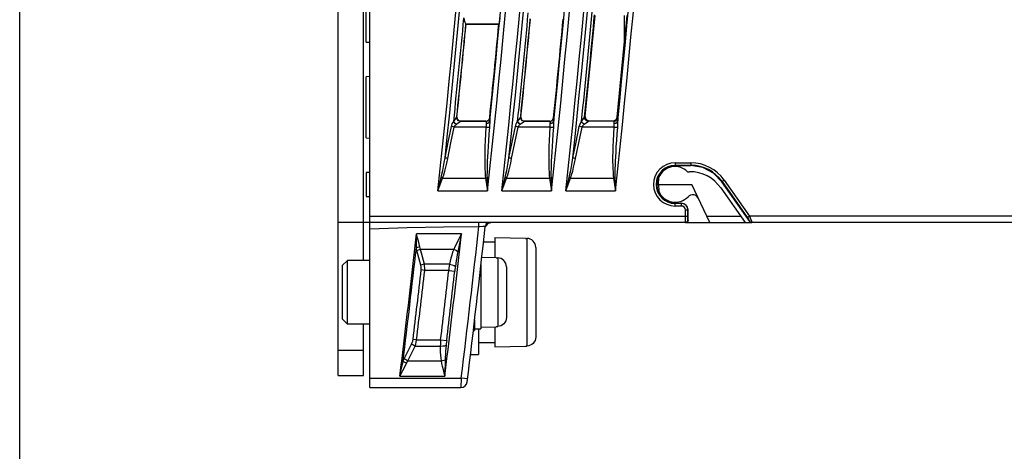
# Model space of a CAD drawing. Header units: millimetres. Extents: x 0 to 450, y 0 to 500.
# Tile 11 of 46: x 0 to 77, y 179 to 213. Entities that reach past the tile are written whole.
import ezdxf

# ---------------------------------------------------------------- set-up
doc = ezdxf.new("R2010")
doc.units = ezdxf.units.MM
doc.header["$LTSCALE"] = 32.592593
doc.layers.get('0').update_dxf_attribs({"linetype": 'CONTINUOUS'})

msp = doc.modelspace()

# ---------------------------------------------------------------- linework, layer by layer
at = {"color": 7, "linetype": 'CONTINUOUS'}
for p, q in [((0, 0), (0, 500)), ((25.025, 184.804), (25.025, 326.804)), ((27.025, 193.841), (27.025, 326.804)), ((27.225, 210.978), (27.225, 265.631)), ((27.525, 183.854), (27.525, 220.437)), ((34.917, 212.882), (34.936, 212.697)), ((37.748, 212.882), (37.723, 212.638)), ((44.983, 210.428), (45.235, 213.076)), ((47.525, 213.076), (47.525, 210.745)), ((34.936, 212.697), (34.992, 212.545)), ((34.992, 212.545), (35.05, 212.433)), ((35.05, 212.433), (35.081, 212.382)), ((35.09, 212.371), (35.079, 212.382)), ((35.079, 212.382), (37.68, 212.382)), ((37.667, 212.371), (35.09, 212.371)), ((37.667, 212.371), (37.68, 212.382)), ((37.698, 212.457), (37.68, 212.382)), ((37.723, 212.638), (37.698, 212.457)), ((27.225, 210.978), (27.525, 210.962)), ((47.342, 208.867), (47.525, 210.763)), ((44.725, 207.781), (44.983, 210.428)), ((27.525, 208.264), (27.225, 208.248)), ((27.225, 203.461), (27.225, 208.248)), ((47.155, 206.971), (47.342, 208.867)), ((44.461, 205.135), (44.725, 207.781)), ((46.965, 205.076), (47.155, 206.971)), ((44.41, 205.089), (44.461, 205.135)), ((44.461, 205.135), (44.49, 204.972)), ((33.689, 203.126), (33.941, 204.359)), ((33.941, 204.359), (34.008, 204.56)), ((34.002, 204.342), (33.941, 204.359)), ((34.074, 204.325), (34.002, 204.342)), ((34.008, 204.56), (34.116, 204.733)), ((34.116, 204.733), (34.228, 204.912)), ((34.172, 204.661), (34.116, 204.733)), ((34.152, 204.308), (34.219, 204.433)), ((34.245, 204.595), (34.172, 204.661)), ((34.219, 204.433), (34.327, 204.541)), ((34.228, 204.912), (34.317, 205.039)), ((34.327, 204.541), (34.245, 204.595)), ((34.317, 205.039), (34.358, 205.089)), ((34.327, 204.541), (34.472, 204.646)), ((34.358, 205.09), (34.372, 205.102)), ((34.387, 204.927), (34.358, 205.09)), ((34.372, 205.102), (34.401, 204.939)), ((34.497, 204.804), (34.387, 204.927)), ((34.401, 204.939), (34.512, 204.817)), ((34.472, 204.646), (34.591, 204.723)), ((34.655, 204.758), (34.497, 204.804)), ((34.512, 204.817), (34.67, 204.772)), ((34.591, 204.723), (34.654, 204.758)), ((34.655, 204.758), (34.67, 204.772)), ((36.659, 204.758), (34.655, 204.758)), ((34.67, 204.772), (36.646, 204.772)), ((36.646, 204.772), (36.787, 204.807)), ((36.646, 204.772), (36.659, 204.758)), ((36.659, 204.412), (36.654, 204.308)), ((36.658, 204.604), (36.657, 204.512)), ((36.657, 204.512), (36.659, 204.412)), ((36.664, 204.685), (36.658, 204.604)), ((36.658, 204.603), (36.799, 204.623)), ((36.659, 204.758), (36.8, 204.793)), ((36.659, 204.758), (36.664, 204.737)), ((36.664, 204.737), (36.664, 204.685)), ((36.787, 204.807), (36.895, 204.904)), ((36.799, 204.623), (36.907, 204.687)), ((36.8, 204.793), (36.908, 204.89)), ((36.895, 204.904), (36.945, 205.041)), ((36.907, 204.687), (36.956, 204.78)), ((36.908, 204.89), (36.957, 205.027)), ((36.944, 204.476), (36.933, 204.309)), ((36.949, 204.635), (36.944, 204.476)), ((36.945, 205.041), (36.957, 205.027)), ((36.962, 204.911), (36.949, 204.635)), ((36.957, 205.027), (36.963, 204.994)), ((36.963, 204.994), (36.962, 204.911)), ((38.716, 203.125), (38.967, 204.359)), ((38.967, 204.359), (39.034, 204.56)), ((39.028, 204.342), (38.967, 204.359)), ((39.1, 204.324), (39.028, 204.342)), ((39.034, 204.56), (39.142, 204.732)), ((39.142, 204.732), (39.254, 204.912)), ((39.199, 204.661), (39.143, 204.732)), ((39.178, 204.308), (39.246, 204.433)), ((39.272, 204.595), (39.199, 204.661)), ((39.246, 204.433), (39.353, 204.541)), ((39.254, 204.912), (39.343, 205.039)), ((39.353, 204.541), (39.272, 204.595)), ((39.343, 205.039), (39.384, 205.088)), ((39.353, 204.541), (39.498, 204.646)), ((39.384, 205.089), (39.398, 205.102)), ((39.413, 204.927), (39.384, 205.089)), ((39.398, 205.102), (39.428, 204.938)), ((39.523, 204.804), (39.413, 204.927)), ((39.428, 204.938), (39.538, 204.817)), ((39.498, 204.646), (39.617, 204.723)), ((39.681, 204.758), (39.523, 204.804)), ((39.538, 204.817), (39.696, 204.772)), ((39.617, 204.723), (39.68, 204.758)), ((39.681, 204.758), (39.696, 204.772)), ((41.685, 204.758), (39.681, 204.758)), ((39.696, 204.772), (41.672, 204.772)), ((41.672, 204.772), (41.813, 204.807)), ((41.672, 204.772), (41.685, 204.758)), ((41.685, 204.412), (41.681, 204.308)), ((41.684, 204.604), (41.683, 204.512)), ((41.683, 204.512), (41.685, 204.412)), ((41.69, 204.685), (41.684, 204.604)), ((41.684, 204.603), (41.825, 204.623)), ((41.685, 204.758), (41.826, 204.793)), ((41.685, 204.758), (41.69, 204.737)), ((41.69, 204.737), (41.69, 204.685)), ((41.813, 204.807), (41.921, 204.904)), ((41.825, 204.623), (41.933, 204.687)), ((41.826, 204.793), (41.934, 204.89)), ((41.921, 204.904), (41.971, 205.041)), ((41.933, 204.687), (41.982, 204.78)), ((41.934, 204.89), (41.983, 205.027)), ((41.97, 204.476), (41.96, 204.309)), ((41.975, 204.635), (41.97, 204.476)), ((41.971, 205.041), (41.983, 205.027)), ((41.988, 204.911), (41.975, 204.635)), ((41.983, 205.027), (41.989, 204.994)), ((41.989, 204.994), (41.988, 204.911)), ((43.742, 203.125), (43.993, 204.359)), ((43.993, 204.359), (44.06, 204.56)), ((44.055, 204.342), (43.993, 204.359)), ((44.127, 204.324), (44.055, 204.342)), ((44.06, 204.56), (44.168, 204.732)), ((44.168, 204.732), (44.28, 204.912)), ((44.225, 204.661), (44.169, 204.732)), ((44.204, 204.308), (44.272, 204.433)), ((44.297, 204.595), (44.225, 204.661)), ((44.272, 204.433), (44.379, 204.541)), ((44.28, 204.912), (44.368, 205.039)), ((44.379, 204.541), (44.297, 204.595)), ((44.368, 205.039), (44.41, 205.088)), ((44.379, 204.541), (44.524, 204.646)), ((44.439, 204.927), (44.41, 205.089)), ((44.549, 204.804), (44.439, 204.927)), ((44.49, 204.972), (44.6, 204.85)), ((44.524, 204.646), (44.643, 204.723)), ((44.706, 204.758), (44.549, 204.804)), ((44.6, 204.85), (44.759, 204.805)), ((44.643, 204.723), (44.706, 204.758)), ((44.706, 204.758), (44.759, 204.805)), ((46.711, 204.758), (44.706, 204.758)), ((44.759, 204.805), (46.667, 204.806)), ((46.667, 204.806), (46.808, 204.841)), ((46.667, 204.806), (46.711, 204.758)), ((46.711, 204.412), (46.707, 204.308)), ((46.71, 204.604), (46.709, 204.512)), ((46.709, 204.512), (46.711, 204.412)), ((46.716, 204.685), (46.71, 204.604)), ((46.71, 204.603), (46.851, 204.623)), ((46.711, 204.758), (46.852, 204.793)), ((46.711, 204.758), (46.716, 204.737)), ((46.716, 204.737), (46.716, 204.685)), ((46.808, 204.841), (46.916, 204.938)), ((46.851, 204.623), (46.959, 204.688)), ((46.852, 204.793), (46.96, 204.891)), ((46.916, 204.938), (46.965, 205.076)), ((46.959, 204.688), (47.008, 204.781)), ((46.96, 204.891), (47.009, 205.027)), ((46.965, 205.076), (47.009, 205.027)), ((46.996, 204.476), (46.986, 204.309)), ((47.001, 204.635), (46.996, 204.476)), ((47.014, 204.911), (47.001, 204.635)), ((47.009, 205.027), (47.014, 204.994)), ((47.014, 204.994), (47.014, 204.911)), ((33.899, 203.074), (34.152, 204.308)), ((34.152, 204.308), (34.074, 204.325)), ((36.654, 204.308), (34.152, 204.308)), ((36.621, 203.756), (36.596, 203.249)), ((36.654, 204.308), (36.621, 203.756)), ((36.654, 204.308), (36.771, 204.303)), ((36.771, 204.303), (36.869, 204.303)), ((36.89, 203.758), (36.853, 203.252)), ((36.869, 204.303), (36.933, 204.309)), ((36.933, 204.309), (36.89, 203.758)), ((38.927, 203.074), (39.178, 204.308)), ((39.178, 204.308), (39.1, 204.324)), ((41.681, 204.308), (39.178, 204.308)), ((41.648, 203.756), (41.623, 203.25)), ((41.681, 204.308), (41.648, 203.756)), ((41.681, 204.308), (41.797, 204.303)), ((41.797, 204.303), (41.895, 204.303)), ((41.917, 203.758), (41.88, 203.253)), ((41.895, 204.303), (41.96, 204.309)), ((41.96, 204.309), (41.917, 203.758)), ((43.953, 203.074), (44.204, 204.308)), ((44.204, 204.308), (44.127, 204.324)), ((46.707, 204.308), (44.204, 204.308)), ((46.674, 203.756), (46.649, 203.25)), ((46.707, 204.308), (46.674, 203.756)), ((46.707, 204.308), (46.823, 204.303)), ((46.823, 204.303), (46.921, 204.303)), ((46.943, 203.758), (46.907, 203.253)), ((46.921, 204.303), (46.986, 204.309)), ((46.986, 204.309), (46.943, 203.758)), ((27.225, 203.461), (27.525, 203.445)), ((33.435, 201.892), (33.689, 203.126)), ((33.646, 201.84), (33.899, 203.074)), ((36.596, 203.249), (36.577, 202.784)), ((36.853, 203.252), (36.822, 202.788)), ((38.463, 201.892), (38.716, 203.125)), ((38.674, 201.84), (38.927, 203.074)), ((41.623, 203.25), (41.604, 202.784)), ((41.88, 203.253), (41.849, 202.789)), ((43.49, 201.892), (43.742, 203.125)), ((43.701, 201.84), (43.953, 203.074)), ((46.649, 203.25), (46.631, 202.784)), ((46.907, 203.253), (46.876, 202.789)), ((36.565, 202.357), (36.559, 201.968)), ((36.577, 202.784), (36.565, 202.357)), ((36.796, 202.363), (36.775, 201.975)), ((36.822, 202.788), (36.796, 202.363)), ((41.592, 202.358), (41.586, 201.968)), ((41.604, 202.784), (41.592, 202.358)), ((41.823, 202.363), (41.803, 201.976)), ((41.849, 202.789), (41.823, 202.363)), ((46.619, 202.358), (46.613, 201.969)), ((46.631, 202.784), (46.619, 202.358)), ((46.85, 202.364), (46.83, 201.976)), ((46.876, 202.789), (46.85, 202.364)), ((33.316, 201.2), (33.375, 201.533)), ((33.375, 201.533), (33.435, 201.892)), ((33.496, 201.875), (33.435, 201.892)), ((33.492, 201.151), (33.569, 201.482)), ((33.568, 201.857), (33.496, 201.875)), ((33.646, 201.84), (33.568, 201.857)), ((33.569, 201.482), (33.646, 201.84)), ((36.559, 201.968), (36.558, 201.615)), ((36.558, 201.615), (36.562, 201.298)), ((36.562, 201.298), (36.57, 201.015)), ((36.747, 201.308), (36.739, 201.027)), ((36.759, 201.624), (36.747, 201.308)), ((36.775, 201.975), (36.759, 201.624)), ((38.344, 201.2), (38.403, 201.532)), ((38.403, 201.532), (38.463, 201.892)), ((38.524, 201.874), (38.463, 201.892)), ((38.52, 201.151), (38.597, 201.482)), ((38.596, 201.857), (38.524, 201.874)), ((38.674, 201.84), (38.596, 201.857)), ((38.597, 201.482), (38.674, 201.84)), ((41.586, 201.968), (41.585, 201.615)), ((41.585, 201.615), (41.59, 201.298)), ((41.59, 201.298), (41.598, 201.015)), ((41.775, 201.309), (41.767, 201.027)), ((41.787, 201.624), (41.775, 201.309)), ((41.803, 201.976), (41.787, 201.624)), ((43.371, 201.2), (43.43, 201.532)), ((43.43, 201.532), (43.49, 201.892)), ((43.551, 201.874), (43.49, 201.892)), ((43.548, 201.151), (43.625, 201.482)), ((43.623, 201.857), (43.551, 201.874)), ((43.701, 201.84), (43.623, 201.857)), ((43.625, 201.482), (43.701, 201.84)), ((46.613, 201.969), (46.613, 201.616)), ((46.613, 201.616), (46.617, 201.298)), ((46.617, 201.298), (46.626, 201.015)), ((46.802, 201.309), (46.795, 201.027)), ((46.814, 201.625), (46.802, 201.309)), ((46.83, 201.976), (46.814, 201.625)), ((51.525, 201.277), (50.96, 201.164)), ((51.525, 201.501), (51.525, 201.277)), ((51.525, 201.501), (52.763, 201.501)), ((51.525, 201.301), (52.763, 201.301)), ((52.763, 201.277), (51.525, 201.277)), ((52.763, 201.501), (52.763, 201.277)), ((53.698, 201.126), (52.763, 201.277)), ((27.525, 200.747), (27.225, 200.731)), ((27.225, 200.731), (27.225, 198.851)), ((33.137, 200.343), (33.197, 200.605)), ((33.197, 200.605), (33.257, 200.891)), ((33.249, 200.301), (33.333, 200.561)), ((33.257, 200.891), (33.316, 201.2)), ((33.333, 200.561), (33.414, 200.844)), ((33.414, 200.844), (33.492, 201.151)), ((36.57, 201.015), (36.585, 200.759)), ((36.585, 200.759), (36.6, 200.523)), ((36.6, 200.523), (36.628, 200.301)), ((36.736, 200.773), (36.735, 200.539)), ((36.735, 200.539), (36.74, 200.319)), ((36.739, 201.027), (36.736, 200.773)), ((38.165, 200.343), (38.226, 200.605)), ((38.226, 200.605), (38.285, 200.891)), ((38.277, 200.301), (38.361, 200.561)), ((38.285, 200.891), (38.344, 201.2)), ((38.361, 200.561), (38.442, 200.844)), ((38.442, 200.844), (38.52, 201.151)), ((41.598, 201.015), (41.613, 200.759)), ((41.613, 200.759), (41.628, 200.523)), ((41.628, 200.523), (41.657, 200.301)), ((41.764, 200.773), (41.763, 200.539)), ((41.763, 200.539), (41.769, 200.319)), ((41.767, 201.027), (41.764, 200.773)), ((43.193, 200.342), (43.254, 200.605)), ((43.254, 200.605), (43.313, 200.891)), ((43.305, 200.301), (43.389, 200.561)), ((43.313, 200.891), (43.371, 201.2)), ((43.389, 200.561), (43.47, 200.844)), ((43.47, 200.844), (43.548, 201.151)), ((46.626, 201.015), (46.641, 200.76)), ((46.641, 200.76), (46.656, 200.523)), ((46.656, 200.523), (46.685, 200.301)), ((46.795, 201.027), (46.791, 200.773)), ((46.791, 200.773), (46.791, 200.54)), ((46.791, 200.54), (46.797, 200.319)), ((50.484, 200.846), (50.163, 200.366)), ((50.96, 201.164), (50.484, 200.846)), ((52.504, 200.804), (52.662, 200.804)), ((54.538, 200.689), (53.698, 201.126)), ((55.198, 200.01), (54.538, 200.689)), ((32.874, 199.306), (33.004, 199.812)), ((32.874, 199.306), (33.059, 199.792)), ((33.004, 199.812), (33.137, 200.343)), ((33.059, 199.792), (33.249, 200.301)), ((33.173, 200.329), (33.137, 200.343)), ((33.21, 200.314), (33.173, 200.329)), ((33.249, 200.301), (33.21, 200.314)), ((33.249, 200.301), (36.628, 200.301)), ((36.628, 200.301), (36.667, 200.306)), ((36.628, 200.301), (36.705, 199.799)), ((36.667, 200.306), (36.704, 200.312)), ((36.704, 200.312), (36.74, 200.319)), ((36.705, 199.799), (36.783, 199.306)), ((36.74, 200.319), (36.761, 199.808)), ((36.761, 199.808), (36.783, 199.306)), ((37.903, 199.306), (38.032, 199.812)), ((37.903, 199.306), (38.088, 199.792)), ((38.032, 199.812), (38.165, 200.343)), ((38.088, 199.792), (38.277, 200.301)), ((38.201, 200.328), (38.165, 200.343)), ((38.239, 200.314), (38.201, 200.328)), ((38.277, 200.301), (38.239, 200.314)), ((38.277, 200.301), (41.657, 200.301)), ((41.657, 200.301), (41.695, 200.306)), ((41.657, 200.301), (41.733, 199.799)), ((41.695, 200.306), (41.732, 200.312)), ((41.732, 200.312), (41.769, 200.319)), ((41.733, 199.799), (41.811, 199.306)), ((41.769, 200.319), (41.789, 199.808)), ((41.789, 199.808), (41.811, 199.306)), ((42.932, 199.306), (43.061, 199.812)), ((42.932, 199.306), (43.116, 199.792)), ((43.061, 199.812), (43.193, 200.342)), ((43.116, 199.792), (43.305, 200.301)), ((43.229, 200.328), (43.193, 200.342)), ((43.267, 200.314), (43.229, 200.328)), ((43.305, 200.301), (43.267, 200.314)), ((43.305, 200.301), (46.685, 200.301)), ((46.685, 200.301), (46.723, 200.306)), ((46.685, 200.301), (46.761, 199.799)), ((46.723, 200.306), (46.76, 200.312)), ((46.76, 200.312), (46.797, 200.319)), ((46.761, 199.799), (46.84, 199.306)), ((46.797, 200.319), (46.818, 199.808)), ((46.818, 199.808), (46.84, 199.306)), ((50.163, 200.366), (50.052, 199.804)), ((50.052, 199.804), (50.163, 199.241)), ((50.125, 200.152), (50.056, 199.804)), ((50.056, 199.804), (50.125, 199.456)), ((50.125, 199.436), (50.125, 200.171)), ((50.125, 199.804), (52.846, 199.804)), ((50.225, 199.804), (50.234, 200.347)), ((50.225, 199.804), (50.234, 199.262)), ((54.245, 196.804), (52.846, 199.804)), ((55.381, 200.138), (55.198, 200.01)), ((57.385, 196.89), (55.198, 200.01)), ((55.218, 200.023), (57.202, 197.19)), ((55.381, 200.138), (57.365, 197.304)), ((32.874, 199.306), (36.783, 199.306)), ((37.903, 199.306), (41.811, 199.306)), ((42.932, 199.306), (46.84, 199.306)), ((50.163, 199.241), (50.484, 198.761)), ((55.12, 199.525), (57.025, 196.804)), ((27.225, 198.851), (27.525, 198.856)), ((50.484, 198.761), (50.96, 198.443)), ((50.96, 198.443), (51.525, 198.331)), ((51.525, 198.108), (51.525, 198.331)), ((51.525, 198.331), (52.025, 198.331)), ((52.025, 198.308), (51.525, 198.308)), ((52.025, 198.108), (52.025, 198.331)), ((52.287, 198.26), (52.025, 198.331)), ((52.48, 198.068), (52.287, 198.26)), ((52.025, 198.108), (51.525, 198.108)), ((52.328, 197.304), (52.328, 197.804)), ((52.328, 197.804), (52.55, 197.804)), ((52.55, 197.804), (52.48, 198.068)), ((52.528, 197.304), (52.528, 197.804)), ((52.55, 197.004), (52.55, 197.804)), ((52.333, 196.804), (25.025, 196.804)), ((27.525, 197.304), (52.528, 197.304)), ((36.097, 196.764), (36.098, 196.804)), ((36.097, 196.654), (36.097, 196.764)), ((36.098, 196.503), (36.097, 196.654)), ((36.597, 196.467), (36.903, 196.804)), ((36.655, 196.673), (36.605, 196.537)), ((36.762, 196.769), (36.655, 196.673)), ((36.903, 196.804), (36.762, 196.769)), ((36.928, 196.786), (37.01, 196.797)), ((52.329, 197.057), (52.328, 197.304)), ((52.331, 196.87), (52.329, 197.057)), ((52.333, 196.804), (52.331, 196.87)), ((52.333, 196.804), (52.433, 196.831)), ((52.45, 196.831), (52.35, 196.804)), ((52.35, 196.804), (57.549, 196.804)), ((52.433, 196.831), (52.506, 196.904)), ((52.523, 196.904), (52.45, 196.831)), ((52.506, 196.904), (52.533, 197.004)), ((52.55, 197.004), (52.523, 196.904)), ((52.529, 197.156), (52.528, 197.304)), ((52.531, 197.044), (52.529, 197.156)), ((52.533, 197.004), (52.531, 197.044)), ((52.55, 197.004), (52.533, 197.004)), ((54.007, 197.313), (56.668, 197.313)), ((57.365, 197.304), (57.202, 197.19)), ((57.202, 197.19), (57.279, 197.079)), ((57.279, 197.079), (57.347, 196.979)), ((57.347, 196.979), (57.392, 196.912)), ((57.365, 197.304), (57.467, 197.06)), ((98.849, 197.304), (57.365, 197.304)), ((57.405, 196.89), (57.385, 196.89)), ((57.392, 196.912), (57.405, 196.89)), ((57.45, 196.844), (57.405, 196.89)), ((57.445, 196.804), (57.418, 196.853)), ((57.477, 196.818), (57.445, 196.804)), ((57.506, 196.815), (57.45, 196.844)), ((57.467, 197.06), (57.544, 196.872)), ((57.511, 196.808), (57.477, 196.818)), ((57.569, 196.804), (57.506, 196.815)), ((57.549, 196.804), (57.511, 196.808)), ((57.544, 196.872), (57.569, 196.804)), ((98.849, 196.804), (57.569, 196.804)), ((27.525, 196.304), (30.451, 196.411)), ((30.451, 196.411), (33.306, 196.476)), ((31.191, 195.58), (31.193, 195.92)), ((31.279, 195.602), (31.193, 195.92)), ((34.725, 195.92), (31.193, 195.92)), ((33.306, 196.476), (36.098, 196.503)), ((34.725, 195.92), (34.58, 195.638)), ((34.725, 195.92), (34.658, 195.602)), ((36.098, 196.503), (36.395, 196.523)), ((36.395, 196.523), (36.605, 196.537)), ((36.605, 196.537), (36.597, 196.467)), ((31.181, 194.82), (31.187, 195.205)), ((31.187, 195.205), (31.191, 195.58)), ((31.37, 195.251), (31.279, 195.602)), ((31.457, 194.892), (31.37, 195.251)), ((34.326, 195.136), (34.218, 194.913)), ((34.446, 195.377), (34.326, 195.136)), ((34.58, 195.638), (34.446, 195.377)), ((34.596, 195.306), (34.539, 195.033)), ((34.658, 195.602), (34.596, 195.306)), ((36.464, 195.291), (37.363, 195.291)), ((37.363, 195.641), (37.363, 194.07)), ((37.363, 195.641), (39.763, 195.587)), ((39.763, 195.587), (39.763, 195.568)), ((39.763, 195.568), (39.879, 195.565)), ((39.879, 195.565), (39.879, 187.117)), ((40.012, 195.549), (39.879, 195.565)), ((40.141, 195.507), (40.012, 195.549)), ((40.259, 195.442), (40.141, 195.507)), ((40.363, 195.354), (40.259, 195.442)), ((40.447, 195.249), (40.363, 195.354)), ((40.511, 195.128), (40.447, 195.249)), ((40.55, 194.998), (40.511, 195.128)), ((31.267, 194.847), (31.181, 194.82)), ((31.203, 194.719), (31.181, 194.82)), ((31.229, 194.617), (31.203, 194.719)), ((31.314, 194.65), (31.229, 194.617)), ((31.382, 194.035), (31.229, 194.617)), ((31.36, 194.871), (31.267, 194.847)), ((31.407, 194.681), (31.314, 194.65)), ((31.457, 194.892), (31.36, 194.871)), ((31.504, 194.707), (31.407, 194.681)), ((31.479, 194.8), (31.457, 194.892)), ((31.504, 194.707), (31.479, 194.8)), ((31.658, 194.125), (31.504, 194.707)), ((34.122, 194.707), (31.504, 194.707)), ((34.034, 194.473), (33.958, 194.239)), ((34.122, 194.707), (34.034, 194.473)), ((34.218, 194.913), (34.122, 194.707)), ((34.122, 194.707), (34.239, 194.658)), ((34.239, 194.658), (34.348, 194.605)), ((34.348, 194.605), (34.442, 194.55)), ((34.397, 194.311), (34.357, 194.073)), ((34.442, 194.55), (34.397, 194.311)), ((34.488, 194.782), (34.442, 194.55)), ((34.539, 195.033), (34.488, 194.782)), ((40.563, 194.862), (40.55, 194.998)), ((40.563, 194.862), (40.563, 187.821)), ((25.363, 193.441), (25.763, 193.841)), ((25.763, 188.841), (25.763, 193.841)), ((27.525, 193.841), (25.763, 193.841)), ((31.536, 193.454), (31.382, 194.035)), ((31.714, 193.517), (31.621, 193.486)), ((31.811, 193.543), (31.658, 194.125)), ((31.811, 193.543), (31.714, 193.517)), ((31.835, 193.385), (31.811, 193.543)), ((33.784, 193.543), (31.811, 193.543)), ((33.784, 193.543), (33.762, 193.383)), ((33.834, 193.771), (33.784, 193.543)), ((33.784, 193.543), (33.983, 193.494)), ((33.892, 194.004), (33.834, 193.771)), ((33.958, 194.239), (33.892, 194.004)), ((34.283, 193.599), (34.249, 193.369)), ((34.318, 193.835), (34.283, 193.599)), ((34.357, 194.073), (34.318, 193.835)), ((36.33, 194.093), (37.463, 194.067)), ((37.463, 194.067), (37.463, 194.038)), ((37.463, 194.038), (37.579, 194.035)), ((37.579, 194.035), (37.579, 188.654)), ((37.712, 194.019), (37.579, 194.035)), ((37.84, 193.977), (37.712, 194.019)), ((37.958, 193.911), (37.84, 193.977)), ((38.062, 193.824), (37.958, 193.911)), ((38.147, 193.717), (38.062, 193.824)), ((38.21, 193.596), (38.147, 193.717)), ((38.249, 193.463), (38.21, 193.596)), ((25.363, 193.441), (25.363, 189.241)), ((31.621, 193.486), (31.536, 193.454)), ((31.559, 193.335), (31.536, 193.454)), ((31.568, 193.214), (31.559, 193.335)), ((31.562, 193.09), (31.568, 193.214)), ((31.837, 193.058), (31.562, 193.09)), ((31.844, 193.224), (31.835, 193.385)), ((31.837, 193.058), (31.844, 193.224)), ((33.727, 193.058), (31.837, 193.058)), ((33.743, 193.222), (33.727, 193.058)), ((33.727, 193.058), (34.204, 193.004)), ((33.762, 193.383), (33.743, 193.222)), ((33.983, 193.494), (34.147, 193.433)), ((34.147, 193.433), (34.249, 193.369)), ((34.218, 193.127), (34.204, 193.004)), ((34.233, 193.249), (34.218, 193.127)), ((34.249, 193.369), (34.233, 193.249)), ((36.263, 193.496), (36.263, 188.47)), ((38.263, 193.325), (38.249, 193.463)), ((38.263, 193.325), (38.263, 189.364)), ((25.363, 189.241), (25.763, 188.841)), ((35.763, 189.166), (35.763, 188.344)), ((38.062, 188.865), (37.958, 188.778)), ((38.147, 188.972), (38.062, 188.865)), ((38.21, 189.093), (38.147, 188.972)), ((38.249, 189.226), (38.21, 189.093)), ((38.263, 189.364), (38.249, 189.226)), ((27.525, 188.841), (25.763, 188.841)), ((27.025, 184.804), (27.025, 188.841)), ((35.666, 188.344), (35.763, 188.344)), ((35.763, 188.469), (36.263, 188.469)), ((36.063, 188.469), (36.063, 186.441)), ((36.263, 188.594), (37.463, 188.622)), ((37.363, 188.619), (37.363, 187.041)), ((37.463, 188.651), (37.579, 188.654)), ((37.463, 188.651), (37.463, 188.622)), ((37.712, 188.67), (37.579, 188.654)), ((37.84, 188.712), (37.712, 188.67)), ((37.958, 188.778), (37.84, 188.712)), ((30.812, 187.27), (30.862, 187.386)), ((30.862, 187.386), (30.9, 187.505)), ((30.9, 187.505), (30.923, 187.634)), ((31.199, 187.601), (30.923, 187.634)), ((31.138, 187.27), (31.175, 187.43)), ((31.175, 187.43), (31.199, 187.601)), ((31.199, 187.601), (33.09, 187.601)), ((33.077, 187.438), (33.067, 187.277)), ((33.09, 187.601), (33.077, 187.438)), ((33.09, 187.601), (33.566, 187.544)), ((33.551, 187.422), (33.538, 187.301)), ((33.566, 187.544), (33.551, 187.422)), ((36.063, 187.391), (37.363, 187.391)), ((40.363, 187.328), (40.259, 187.241)), ((40.447, 187.434), (40.363, 187.328)), ((40.511, 187.554), (40.447, 187.434)), ((40.55, 187.685), (40.511, 187.554)), ((40.563, 187.821), (40.55, 187.685)), ((25.025, 186.804), (27.025, 186.804)), ((30.232, 186.106), (30.522, 186.688)), ((30.522, 186.688), (30.812, 187.27)), ((30.797, 186.534), (31.087, 187.116)), ((30.896, 187.217), (30.812, 187.27)), ((30.989, 187.164), (30.896, 187.217)), ((31.087, 187.116), (30.989, 187.164)), ((31.087, 187.116), (31.138, 187.27)), ((31.087, 187.116), (33.061, 187.116)), ((33.061, 187.116), (33.058, 186.875)), ((33.058, 186.875), (33.063, 186.636)), ((33.067, 187.277), (33.061, 187.116)), ((33.061, 187.116), (33.255, 187.12)), ((33.063, 186.636), (33.075, 186.402)), ((33.255, 187.12), (33.419, 187.143)), ((33.419, 187.143), (33.527, 187.181)), ((33.486, 186.706), (33.47, 186.475)), ((33.505, 186.943), (33.486, 186.706)), ((33.527, 187.181), (33.505, 186.943)), ((33.538, 187.301), (33.527, 187.181)), ((37.363, 187.041), (39.763, 187.096)), ((39.763, 187.115), (39.879, 187.117)), ((39.763, 187.115), (39.763, 187.096)), ((40.012, 187.133), (39.879, 187.117)), ((40.141, 187.175), (40.012, 187.133)), ((40.259, 187.241), (40.141, 187.175)), ((30.066, 185.57), (30.137, 185.904)), ((30.137, 185.904), (30.183, 186.005)), ((30.221, 185.857), (30.137, 185.904)), ((30.183, 186.005), (30.232, 186.106)), ((30.314, 185.811), (30.221, 185.857)), ((30.316, 186.053), (30.232, 186.106)), ((30.266, 185.472), (30.412, 185.767)), ((30.412, 185.767), (30.314, 185.811)), ((30.409, 186.001), (30.316, 186.053)), ((30.507, 185.952), (30.409, 186.001)), ((30.412, 185.767), (30.458, 185.86)), ((30.458, 185.86), (30.507, 185.952)), ((30.507, 185.952), (30.797, 186.534)), ((30.507, 185.952), (33.128, 185.952)), ((33.075, 186.402), (33.096, 186.175)), ((33.096, 186.175), (33.128, 185.952)), ((33.128, 185.952), (33.243, 185.974)), ((33.128, 185.952), (33.171, 185.745)), ((33.243, 185.974), (33.351, 186.002)), ((33.351, 186.002), (33.447, 186.034)), ((33.441, 185.813), (33.435, 185.575)), ((33.447, 186.034), (33.441, 185.813)), ((33.457, 186.253), (33.447, 186.034)), ((33.47, 186.475), (33.457, 186.253)), ((35.437, 186.441), (36.063, 186.441)), ((29.935, 184.974), (29.997, 185.256)), ((29.992, 184.946), (30.123, 185.195)), ((29.997, 185.256), (30.066, 185.57)), ((30.123, 185.195), (30.266, 185.472)), ((33.171, 185.745), (33.221, 185.523)), ((33.221, 185.523), (33.28, 185.282)), ((33.28, 185.282), (33.346, 185.021)), ((33.346, 185.021), (33.42, 184.739)), ((33.425, 185.04), (33.42, 184.739)), ((33.43, 185.318), (33.425, 185.04)), ((33.435, 185.575), (33.43, 185.318)), ((25.025, 184.804), (27.025, 184.804)), ((27.525, 184.604), (34.713, 184.604)), ((29.883, 184.739), (29.935, 184.974)), ((29.883, 184.739), (29.992, 184.946)), ((29.883, 184.739), (33.42, 184.739)), ((34.713, 184.604), (34.682, 183.854)), ((34.961, 184.574), (34.713, 184.604)), ((35.209, 184.544), (34.961, 184.574)), ((27.525, 183.854), (34.682, 183.854))]:
    msp.add_line(p, q, dxfattribs=at)
for centre, radius, start, end in [((-993.475, 310.304), 1032.334, 353.827505, 359.97218), ((-993.475, 310.304), 1036.22, 353.850742, 359.972285), ((-993.475, 310.304), 1037.334, 353.857371, 359.972314), ((-993.475, 310.304), 1041.22, 353.880384, 359.972418), ((-993.475, 310.304), 1042.334, 353.88695, 359.972447), ((-993.475, 310.304), 1046.22, 353.909741, 359.97255), ((-993.475, 310.304), 1032.617, 353.973519, 359.829958), ((-993.475, 310.304), 1037.617, 354.00266, 359.830777), ((-993.475, 310.304), 1042.617, 354.03152, 359.831589), ((-993.475, 310.304), 1035.821, 354.152847, 359.667668), ((-993.475, 310.304), 1040.821, 354.181041, 359.669265), ((-993.475, 310.304), 1045.821, 354.208965, 359.670847), ((-993.475, 310.304), 1033, 354.134168, 354.587787), ((-993.475, 310.304), 1038, 354.162516, 354.636785), ((-993.475, 310.304), 1043, 354.190591, 354.680586), ((-993.475, 310.304), 1043.205, 354.211436, 354.654693), ((-993.475, 310.304), 1045.75, 354.536952, 354.665253), ((-993.475, 310.304), 1033.205, 354.155233, 354.561658), ((-993.475, 310.304), 1033.217, 354.155998, 354.56103), ((-993.475, 310.304), 1035.783, 354.167132, 354.574542), ((-993.475, 310.304), 1038.205, 354.183471, 354.610774), ((-993.475, 310.304), 1038.217, 354.184231, 354.610148), ((-993.475, 310.304), 1040.783, 354.195258, 354.623473), ((51.525, 199.804), 1.697, 90, 270), ((51.525, 199.804), 1.497, 90, 270), ((52.763, 198.304), 3.196, 35, 90), ((52.763, 198.304), 2.997, 35, 90), ((51.525, 199.804), 1.4, 45.58469, 157.19139), ((52.662, 197.804), 3, 35, 90), ((51.525, 199.804), 1.4, 202.80861, 316.5308), ((52.904, 198.497), 0.5, 25, 136.5308), ((52.025, 197.804), 0.503, 0, 90), ((52.025, 197.804), 0.303, 0, 90), ((36.903, 196.505), 0.3, 89.99813, 173.69939), ((-993.475, 310.304), 1031.033, 353.004802, 353.6304), ((-993.475, 310.304), 1034.543, 353.028657, 353.652103), ((-993.475, 310.304), 1035.843, 353.029956, 353.692546), ((-993.475, 310.304), 1036.343, 353.016024, 353.693619), ((-993.475, 310.304), 1031.144, 353.070748, 353.569581), ((-993.475, 310.304), 1031.717, 353.171399, 353.47647), ((-993.475, 310.304), 1031.995, 353.171399, 353.47647), ((-993.475, 310.304), 1033.873, 353.18386, 353.488369), ((-993.475, 310.304), 1034.352, 353.18386, 353.488369), ((34.682, 184.354), 0.5, 270, 353.01602)]:
    msp.add_arc(centre, radius, start, end, dxfattribs=at)

doc.saveas('drawing.dxf')
